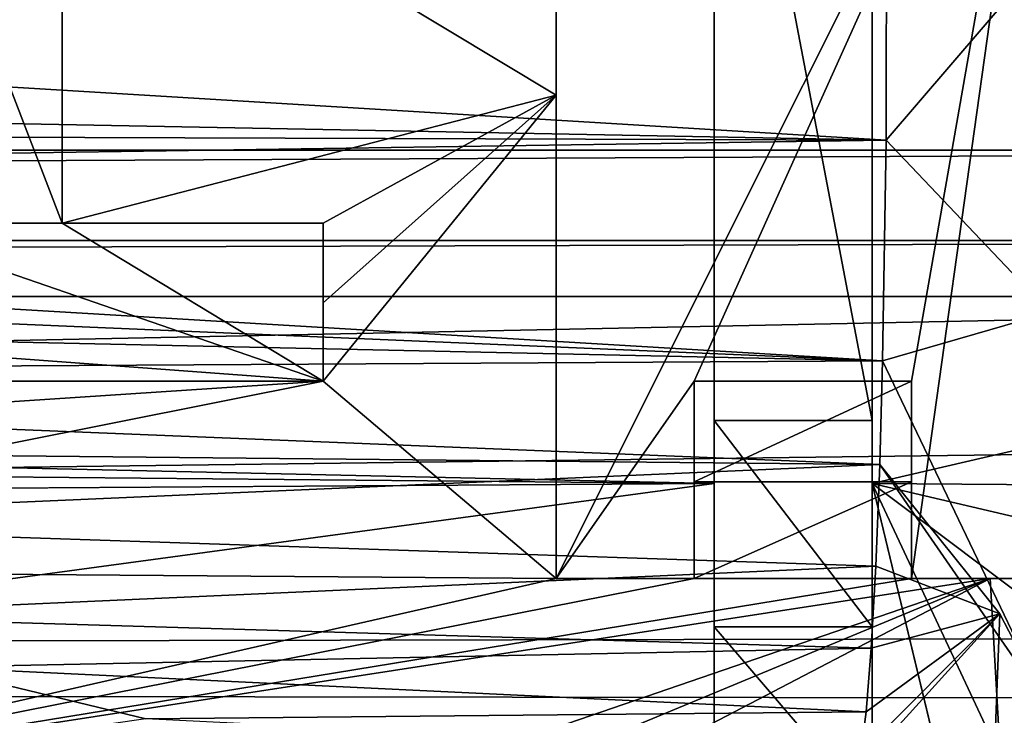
# Model space of a CAD drawing. Extents: x -65 to 446, y -88 to 1318.
# Tile 26 of 229: x 39.78 to 44.77, y -84.79 to -81.27. Entities that reach past the tile are written whole.
import ezdxf

# ---------------------------------------------------------------- set-up
doc = ezdxf.new("R2010")
doc.units = 0
doc.header["$LTSCALE"] = 65.185185
for name, color, linetype in [('1007', 7, 'CONTINUOUS'), ('1024', 7, 'CONTINUOUS'), ('1031', 7, 'CONTINUOUS'), ('1060', 7, 'CONTINUOUS'), ('1066', 7, 'CONTINUOUS'), ('1138', 7, 'CONTINUOUS'), ('1159', 7, 'CONTINUOUS'), ('1171', 7, 'CONTINUOUS'), ('1177', 7, 'CONTINUOUS'), ('1270', 7, 'CONTINUOUS'), ('1304', 7, 'CONTINUOUS'), ('1314', 7, 'CONTINUOUS'), ('1323', 7, 'CONTINUOUS'), ('1340', 7, 'CONTINUOUS'), ('1381', 7, 'CONTINUOUS'), ('1409', 7, 'CONTINUOUS'), ('1432', 7, 'CONTINUOUS'), ('1450', 7, 'CONTINUOUS'), ('1475', 7, 'CONTINUOUS'), ('1489', 7, 'CONTINUOUS'), ('857', 7, 'CONTINUOUS'), ('875', 7, 'CONTINUOUS'), ('893', 7, 'CONTINUOUS'), ('901', 7, 'CONTINUOUS'), ('945', 7, 'CONTINUOUS'), ('963', 7, 'CONTINUOUS'), ('971', 7, 'CONTINUOUS'), ('983', 7, 'CONTINUOUS')]:
    doc.layers.add(name, color=color, linetype=linetype)

msp = doc.modelspace()

# ---------------------------------------------------------------- linework, layer by layer
at = {"layer": '1007', "color": 7, "linetype": 'CONTINUOUS'}
msp.add_3dface([(44.822, -86.265, -10.1611), (45, -84.1, -7.9758), (44.6985, -84.1, -8.029), (44.822, -86.265, -10.1611)], dxfattribs=at)
at = {"layer": '1024', "color": 7, "linetype": 'CONTINUOUS'}
for points in [[(44.1189, -84.0374, -10.639), (44.7476, -84.2788, -10.4159), (44.0956, -84.4531, -11.1771), (44.1189, -84.0374, -10.639)], [(44.7042, -85.3807, -13.0928), (44.0115, -85.0915, -13.1118), (44.7476, -84.2788, -10.4159), (44.7042, -85.3807, -13.0928)], [(44.7476, -84.2788, -10.4159), (44.0115, -85.0915, -13.1118), (44.0409, -84.9896, -12.4344), (44.7476, -84.2788, -10.4159)], [(44.0694, -84.7746, -11.7825), (44.7476, -84.2788, -10.4159), (44.0409, -84.9896, -12.4344), (44.0694, -84.7746, -11.7825)], [(44.0956, -84.4531, -11.1771), (44.7476, -84.2788, -10.4159), (44.0694, -84.7746, -11.7825), (44.0956, -84.4531, -11.1771)], [(45, -84.7665, -9.9651), (44.7042, -85.3807, -13.0928), (44.7476, -84.2788, -10.4159), (45, -84.7665, -9.9651)], [(44.7042, -85.3807, -13.0928), (45, -84.7665, -9.9651), (45, -85.6929, -11.393), (44.7042, -85.3807, -13.0928)]]:
    msp.add_3dface(points, dxfattribs=at)
at = {"layer": '1031', "color": 7, "linetype": 'CONTINUOUS'}
msp.add_3dface([(40.4226, -84.8113, -12.5134), (39.3213, -84.9701, -12.5923), (39.3373, -84.5484, -12.1703), (40.4226, -84.8113, -12.5134)], dxfattribs=at)
at = {"layer": '1060', "color": 7, "linetype": 'CONTINUOUS'}
for points in [[(43.2, -83.1, -3.3392), (43.2, -84.1, -3.2341), (43.2, -84.1, -8.2932), (43.2, -83.1, -3.3392)], [(43.2, -83.1, -3.3392), (43.2, -84.1, -8.2932), (43.2, -83.6111, -8.0389), (43.2, -83.1, -3.3392)], [(43.2, -83.1, -3.3392), (43.2, -83.6111, -8.0389), (43.2, -83.1, -7.8301), (43.2, -83.1, -3.3392)]]:
    msp.add_3dface(points, dxfattribs=at)
at = {"layer": '1066', "color": 7, "linetype": 'CONTINUOUS'}
for points in [[(31.6687, -83.1, -9.8634), (41.3208, -83.1, -8.1615), (30.5, -83.1, -4), (31.6687, -83.1, -9.8634)], [(30.5, -83.1, -4), (41.3208, -83.1, -8.1615), (41.3208, -83.1, -4), (30.5, -83.1, -4)]]:
    msp.add_3dface(points, dxfattribs=at)
at = {"layer": '1138', "color": 7, "linetype": 'CONTINUOUS'}
for points in [[(43.2, -84.1, -3.2341), (42.5, -84.1, -3.2341), (42.5, -84.1, -8.4166), (43.2, -84.1, -3.2341)], [(43.2, -84.1, -3.2341), (42.5, -84.1, -8.4166), (43.2, -84.1, -8.2932), (43.2, -84.1, -3.2341)]]:
    msp.add_3dface(points, dxfattribs=at)
at = {"layer": '1159', "color": 7, "linetype": 'CONTINUOUS'}
for points in [[(45, -84.1, -3.2341), (44.3, -84.1, -3.2341), (44.3, -84.1, -8.0992), (45, -84.1, -3.2341)], [(44.3, -84.1, -8.0992), (44.6985, -84.1, -8.029), (45, -84.1, -3.2341), (44.3, -84.1, -8.0992)], [(45, -84.1, -7.9758), (45, -84.1, -3.2341), (44.6985, -84.1, -8.029), (45, -84.1, -7.9758)]]:
    msp.add_3dface(points, dxfattribs=at)
at = {"layer": '1171', "color": 7, "linetype": 'CONTINUOUS'}
for points in [[(44.1708, -81.8797, -9.4217), (44.1728, -80.7036, -9.3642), (45, -80.9119, -8.3635), (44.1708, -81.8797, -9.4217)], [(45, -82.7525, -8.6416), (44.1708, -81.8797, -9.4217), (45, -80.9119, -8.3635), (45, -82.7525, -8.6416)], [(44.1535, -82.9972, -9.8265), (44.1708, -81.8797, -9.4217), (45, -82.7525, -8.6416), (44.1535, -82.9972, -9.8265)], [(45, -84.7665, -9.9651), (44.1535, -82.9972, -9.8265), (45, -82.7525, -8.6416), (45, -84.7665, -9.9651)], [(44.1535, -82.9972, -9.8265), (45, -84.7665, -9.9651), (44.1389, -83.5228, -10.1677), (44.1535, -82.9972, -9.8265)], [(44.7476, -84.2788, -10.4159), (44.1189, -84.0374, -10.639), (44.1389, -83.5228, -10.1677), (44.7476, -84.2788, -10.4159)], [(45, -84.7665, -9.9651), (44.7476, -84.2788, -10.4159), (44.1389, -83.5228, -10.1677), (45, -84.7665, -9.9651)]]:
    msp.add_3dface(points, dxfattribs=at)
at = {"layer": '1177', "color": 7, "linetype": 'CONTINUOUS'}
for points in [[(39, -79.7, -4), (39, -82.3, -4), (40, -82.3, -4), (39, -79.7, -4)], [(39, -79.7, -4), (40, -82.3, -4), (40, -79.7, -4), (39, -79.7, -4)], [(30.5, -83.1, -4), (41.3208, -83.1, -4), (30.5, -82.3, -4), (30.5, -83.1, -4)], [(30.5, -82.3, -4), (41.3208, -83.1, -4), (39, -82.3, -4), (30.5, -82.3, -4)], [(39, -82.3, -4), (41.3208, -83.1, -4), (40, -82.3, -4), (39, -82.3, -4)], [(40, -82.3, -4), (41.3208, -83.1, -4), (41.3208, -82.3, -4), (40, -82.3, -4)]]:
    msp.add_3dface(points, dxfattribs=at)
at = {"layer": '1270', "color": 7, "linetype": 'CONTINUOUS'}
for points in [[(44.3, -83.1, -3.3392), (43.2, -83.1, -3.3392), (43.2, -83.1, -7.8301), (44.3, -83.1, -3.3392)], [(44.3, -83.1, -3.3392), (43.2, -83.1, -7.8301), (44.3, -83.1, -7.6363), (44.3, -83.1, -3.3392)]]:
    msp.add_3dface(points, dxfattribs=at)
at = {"layer": '1304', "color": 7, "linetype": 'CONTINUOUS'}
for points in [[(44.1, -80.3537, 19.6422), (44.1, -83.6194, 5.6881), (44.1, -78.8, 19.4789), (44.1, -80.3537, 19.6422)], [(44.1, -78.8, 19.4789), (44.1, -83.6194, 5.6881), (44.1, -83.3, -1.5), (44.1, -78.8, 19.4789)], [(44.1, -78.8, -1.5), (44.1, -78.8, 19.4789), (44.1, -83.3, -1.5), (44.1, -78.8, -1.5)], [(44.1, -85.2794, -8.5466), (44.1, -84.3439, -7.8858), (44.1, -83.3, -1.5), (44.1, -85.2794, -8.5466)], [(44.1, -83.6194, 5.6881), (44.1, -85.2794, -8.5466), (44.1, -83.3, -1.5), (44.1, -83.6194, 5.6881)], [(44.1, -84.3439, -7.8858), (44.1, -83.3, -7.4147), (44.1, -83.3, -1.5), (44.1, -84.3439, -7.8858)]]:
    msp.add_3dface(points, dxfattribs=at)
at = {"layer": '1314', "color": 7, "linetype": 'CONTINUOUS'}
for points in [[(-42.5, -80.3536, 19.6428), (43.3, -80.3537, 19.6422), (-42.5, -81.6759, 14.8064), (-42.5, -80.3536, 19.6428)], [(43.3, -80.3537, 19.6422), (43.3, -83.6194, 5.6881), (-42.5, -81.6759, 14.8064), (43.3, -80.3537, 19.6422)], [(-42.5, -81.6759, 14.8064), (43.3, -83.6194, 5.6881), (-42.5, -82.8047, 9.9219), (-42.5, -81.6759, 14.8064)], [(-42.5, -82.8047, 9.9219), (43.3, -83.6194, 5.6881), (-4.7025, -83.9318, 3.8174), (-42.5, -82.8047, 9.9219)], [(-4.7025, -83.9318, 3.8174), (43.3, -83.6194, 5.6881), (32.8954, -85.028, -5.1043), (-4.7025, -83.9318, 3.8174)], [(43.3, -83.6194, 5.6881), (43.3, -85.2794, -8.5466), (32.8954, -85.028, -5.1043), (43.3, -83.6194, 5.6881)]]:
    msp.add_3dface(points, dxfattribs=at)
at = {"layer": '1323', "color": 7, "linetype": 'CONTINUOUS'}
for points in [[(43.3, -79.1, -1.5), (44.1, -78.8, -1.5), (44.1, -83.3, -1.5), (43.3, -79.1, -1.5)], [(43.3, -83.3, -1.5), (43.3, -79.1, -1.5), (44.1, -83.3, -1.5), (43.3, -83.3, -1.5)]]:
    msp.add_3dface(points, dxfattribs=at)
at = {"layer": '1340', "color": 7, "linetype": 'CONTINUOUS'}
for points in [[(50.6573, -81.9304, 22.8245), (50.2327, -22.041, 16.5298), (30.5595, -64.2624, 20.9675), (50.6573, -81.9304, 22.8245)], [(29.3845, -68.2577, 21.3874), (50.6573, -81.9304, 22.8245), (30.5595, -64.2624, 20.9675), (29.3845, -68.2577, 21.3874)], [(25.6109, -69.9774, 21.5682), (50.6573, -81.9304, 22.8245), (29.3845, -68.2577, 21.3874), (25.6109, -69.9774, 21.5682)], [(-42.5, -81.9304, 22.8245), (50.6573, -81.9304, 22.8245), (25.6109, -69.9774, 21.5682), (-42.5, -81.9304, 22.8245)]]:
    msp.add_3dface(points, dxfattribs=at)
at = {"layer": '1381', "color": 7, "linetype": 'CONTINUOUS'}
for points in [[(50.6573, -81.9304, 22.8245), (-42.5, -81.9304, 22.8245), (-42.5, -82.3879, 22.7133), (50.6573, -81.9304, 22.8245)], [(50.6573, -81.9304, 22.8245), (-42.5, -82.3879, 22.7133), (50.6573, -82.3884, 22.713), (50.6573, -81.9304, 22.8245)], [(-42.5, -82.3879, 22.7133), (-42.5, -82.6719, 22.3363), (50.6573, -82.3884, 22.713), (-42.5, -82.3879, 22.7133)], [(-42.5, -82.6719, 22.3363), (50.6573, -82.6719, 22.3363), (50.6573, -82.3884, 22.713), (-42.5, -82.6719, 22.3363)]]:
    msp.add_3dface(points, dxfattribs=at)
at = {"layer": '1409', "color": 7, "linetype": 'CONTINUOUS'}
for points in [[(-42.5, -82.6719, 22.3363), (-42.5, -84.5722, 15.5903), (50.6573, -82.6719, 22.3363), (-42.5, -82.6719, 22.3363)], [(50.6573, -82.6719, 22.3363), (-42.5, -84.5722, 15.5903), (57.0877, -83.3184, 20.194), (50.6573, -82.6719, 22.3363)], [(57.0877, -83.3184, 20.194), (-42.5, -84.5722, 15.5903), (60.9604, -84.3755, 16.3591), (57.0877, -83.3184, 20.194)], [(60.9604, -84.3755, 16.3591), (-42.5, -84.5722, 15.5903), (61.8378, -84.7304, 14.9571), (60.9604, -84.3755, 16.3591)], [(-42.5, -84.5722, 15.5903), (-42.5, -86.1033, 8.751), (61.8378, -84.7304, 14.9571), (-42.5, -84.5722, 15.5903)], [(61.8378, -84.7304, 14.9571), (-42.5, -86.1033, 8.751), (64.4766, -86.2943, 7.7531), (61.8378, -84.7304, 14.9571)]]:
    msp.add_3dface(points, dxfattribs=at)
at = {"layer": '1432', "color": 7, "linetype": 'CONTINUOUS'}
for points in [[(43.3, -84.3439, -7.8858), (43.3, -83.3, -7.4147), (44.1, -84.3439, -7.8858), (43.3, -84.3439, -7.8858)], [(44.1, -84.3439, -7.8858), (43.3, -83.3, -7.4147), (44.1, -83.3, -7.4147), (44.1, -84.3439, -7.8858)], [(43.3, -85.2794, -8.5466), (43.3, -84.3439, -7.8858), (44.1, -85.2794, -8.5466), (43.3, -85.2794, -8.5466)], [(44.1, -85.2794, -8.5466), (43.3, -84.3439, -7.8858), (44.1, -84.3439, -7.8858), (44.1, -85.2794, -8.5466)]]:
    msp.add_3dface(points, dxfattribs=at)
at = {"layer": '1450', "color": 7, "linetype": 'CONTINUOUS'}
for points in [[(43.3, -83.6194, 5.6881), (43.3, -80.3537, 19.6422), (43.3, -79.1, 19.5104), (43.3, -83.6194, 5.6881)], [(43.3, -83.3, -1.5), (43.3, -83.6194, 5.6881), (43.3, -79.1, -1.5), (43.3, -83.3, -1.5)], [(43.3, -79.1, -1.5), (43.3, -83.6194, 5.6881), (43.3, -79.1, 19.5104), (43.3, -79.1, -1.5)], [(43.3, -83.3, -7.4147), (43.3, -83.6194, 5.6881), (43.3, -83.3, -1.5), (43.3, -83.3, -7.4147)], [(43.3, -83.6194, 5.6881), (43.3, -83.3, -7.4147), (43.3, -84.3439, -7.8858), (43.3, -83.6194, 5.6881)], [(43.3, -85.2794, -8.5466), (43.3, -83.6194, 5.6881), (43.3, -84.3439, -7.8858), (43.3, -85.2794, -8.5466)]]:
    msp.add_3dface(points, dxfattribs=at)
at = {"layer": '1475', "color": 7, "linetype": 'CONTINUOUS'}
for points in [[(43.3, -83.3, -7.4147), (43.3, -83.3, -1.5), (44.1, -83.3, -7.4147), (43.3, -83.3, -7.4147)], [(44.1, -83.3, -7.4147), (43.3, -83.3, -1.5), (44.1, -83.3, -1.5), (44.1, -83.3, -7.4147)]]:
    msp.add_3dface(points, dxfattribs=at)
at = {"layer": '1489', "color": 7, "linetype": 'CONTINUOUS'}
for points in [[(44.1, -80.3537, 19.6422), (55.9, -80.8773, 17.8165), (44.1, -83.6194, 5.6881), (44.1, -80.3537, 19.6422)], [(55.9, -80.8773, 17.8165), (55.9, -83.7065, 5.1836), (44.1, -83.6194, 5.6881), (55.9, -80.8773, 17.8165)], [(44.5, -85.2794, -8.5466), (44.1, -85.2794, -8.5466), (44.1, -83.6194, 5.6881), (44.5, -85.2794, -8.5466)], [(44.5, -85.2784, -8.5296), (44.5, -85.2794, -8.5466), (44.1, -83.6194, 5.6881), (44.5, -85.2784, -8.5296)], [(44.8226, -85.162, -6.7771), (44.5, -85.2784, -8.5296), (44.1, -83.6194, 5.6881), (44.8226, -85.162, -6.7771)], [(49.5, -84.8833, -3.5494), (45.9678, -85.0194, -5.0051), (44.1, -83.6194, 5.6881), (49.5, -84.8833, -3.5494)], [(55.9, -83.7065, 5.1836), (49.5, -84.8833, -3.5494), (44.1, -83.6194, 5.6881), (55.9, -83.7065, 5.1836)], [(45.9678, -85.0194, -5.0051), (44.8226, -85.162, -6.7771), (44.1, -83.6194, 5.6881), (45.9678, -85.0194, -5.0051)]]:
    msp.add_3dface(points, dxfattribs=at)
at = {"layer": '857', "color": 7, "linetype": 'CONTINUOUS'}
for points in [[(44.3, -84.1, -3.2341), (44.3, -83.1, -3.3392), (44.3, -83.1, -7.6363), (44.3, -84.1, -3.2341)], [(44.3, -84.1, -3.2341), (44.3, -83.1, -7.6363), (44.3, -83.6111, -7.8449), (44.3, -84.1, -3.2341)], [(44.3, -84.1, -3.2341), (44.3, -83.6111, -7.8449), (44.3, -84.1, -8.0992), (44.3, -84.1, -3.2341)]]:
    msp.add_3dface(points, dxfattribs=at)
at = {"layer": '875', "color": 7, "linetype": 'CONTINUOUS'}
for points in [[(42.5, -84.1, -3.2341), (42.5, -79.1, -3.7596), (42.5, -81.6511, -7.6343), (42.5, -84.1, -3.2341)], [(42.5, -79.1, -3.7596), (42.5, -79.1, -7.9536), (42.5, -81.6511, -7.6343), (42.5, -79.1, -3.7596)], [(42.5, -84.1, -3.2341), (42.5, -81.6511, -7.6343), (42.5, -84.1, -8.4166), (42.5, -84.1, -3.2341)]]:
    msp.add_3dface(points, dxfattribs=at)
at = {"layer": '893', "color": 7, "linetype": 'CONTINUOUS'}
for points in [[(40, -82.3, -8.1713), (40, -80.145, -8.1265), (40, -79.7, -4), (40, -82.3, -8.1713)], [(40, -82.3, -4), (40, -82.3, -8.1713), (40, -79.7, -4), (40, -82.3, -4)]]:
    msp.add_3dface(points, dxfattribs=at)
at = {"layer": '901', "color": 7, "linetype": 'CONTINUOUS'}
for points in [[(42.5, -81.6511, -7.6343), (42.5, -79.1, -7.9536), (40, -80.145, -8.1265), (42.5, -81.6511, -7.6343)], [(40, -82.3, -8.1713), (42.5, -81.6511, -7.6343), (40, -80.145, -8.1265), (40, -82.3, -8.1713)], [(41.3208, -82.3, -7.9384), (42.5, -81.6511, -7.6343), (40, -82.3, -8.1713), (41.3208, -82.3, -7.9384)], [(42.5, -84.1, -8.4166), (42.5, -81.6511, -7.6343), (41.3208, -83.1, -8.1615), (42.5, -84.1, -8.4166)], [(41.3208, -83.1, -8.1615), (42.5, -81.6511, -7.6343), (41.3208, -82.7031, -8.0359), (41.3208, -83.1, -8.1615)], [(41.3208, -82.7031, -8.0359), (42.5, -81.6511, -7.6343), (41.3208, -82.3, -7.9384), (41.3208, -82.7031, -8.0359)], [(31.6687, -83.1, -9.8634), (33.8368, -83.5937, -9.6818), (41.3208, -83.1, -8.1615), (31.6687, -83.1, -9.8634)], [(33.8368, -83.5937, -9.6818), (36.5356, -84.0535, -9.4416), (41.3208, -83.1, -8.1615), (33.8368, -83.5937, -9.6818)], [(36.5356, -84.0535, -9.4416), (42.5, -84.1, -8.4166), (41.3208, -83.1, -8.1615), (36.5356, -84.0535, -9.4416)], [(43.2, -83.1, -7.8301), (43.2, -83.6111, -8.0389), (44.3, -83.1, -7.6363), (43.2, -83.1, -7.8301)], [(44.3, -83.1, -7.6363), (43.2, -83.6111, -8.0389), (44.3, -83.6111, -7.8449), (44.3, -83.1, -7.6363)], [(43.2, -83.6111, -8.0389), (43.2, -84.1, -8.2932), (44.3, -83.6111, -7.8449), (43.2, -83.6111, -8.0389)], [(44.3, -83.6111, -7.8449), (43.2, -84.1, -8.2932), (44.3, -84.1, -8.0992), (44.3, -83.6111, -7.8449)], [(36.5356, -84.0535, -9.4416), (37.8878, -85.1507, -10.0036), (42.5, -84.1, -8.4166), (36.5356, -84.0535, -9.4416)], [(37.8878, -85.1507, -10.0036), (39.3532, -85.9345, -10.6225), (44.6985, -84.1, -8.029), (37.8878, -85.1507, -10.0036)], [(37.8878, -85.1507, -10.0036), (44.6985, -84.1, -8.029), (44.3, -84.1, -8.0992), (37.8878, -85.1507, -10.0036)], [(42.5, -84.1, -8.4166), (37.8878, -85.1507, -10.0036), (43.2, -84.1, -8.2932), (42.5, -84.1, -8.4166)], [(43.2, -84.1, -8.2932), (37.8878, -85.1507, -10.0036), (44.3, -84.1, -8.0992), (43.2, -84.1, -8.2932)], [(44.6985, -84.1, -8.029), (39.3532, -85.9345, -10.6225), (40.2198, -85.9596, -10.5045), (44.6985, -84.1, -8.029)], [(41.0863, -85.9848, -10.3867), (44.6985, -84.1, -8.029), (40.2198, -85.9596, -10.5045), (41.0863, -85.9848, -10.3867)], [(44.822, -86.265, -10.1611), (44.6985, -84.1, -8.029), (41.0863, -85.9848, -10.3867), (44.822, -86.265, -10.1611)]]:
    msp.add_3dface(points, dxfattribs=at)
at = {"layer": '945', "color": 7, "linetype": 'CONTINUOUS'}
for points in [[(27.2264, -80.8501, -12.3405), (44.1728, -80.7036, -9.3642), (44.1708, -81.8797, -9.4217), (27.2264, -80.8501, -12.3405)], [(27.9472, -81.5726, -12.2336), (27.2264, -80.8501, -12.3405), (44.1708, -81.8797, -9.4217), (27.9472, -81.5726, -12.2336)], [(28.4473, -81.8273, -12.184), (27.9472, -81.5726, -12.2336), (44.1708, -81.8797, -9.4217), (28.4473, -81.8273, -12.184)], [(29.1322, -82.1018, -12.1241), (28.4473, -81.8273, -12.184), (44.1708, -81.8797, -9.4217), (29.1322, -82.1018, -12.1241)], [(29.1322, -82.1018, -12.1241), (44.1708, -81.8797, -9.4217), (44.1535, -82.9972, -9.8265), (29.1322, -82.1018, -12.1241)], [(30.0471, -82.398, -12.0517), (29.1322, -82.1018, -12.1241), (44.1535, -82.9972, -9.8265), (30.0471, -82.398, -12.0517)], [(31.25, -82.718, -11.965), (30.0471, -82.398, -12.0517), (44.1535, -82.9972, -9.8265), (31.25, -82.718, -11.965)], [(32.8188, -83.0624, -11.861), (31.25, -82.718, -11.965), (44.1535, -82.9972, -9.8265), (32.8188, -83.0624, -11.861)], [(32.8188, -83.0624, -11.861), (44.1535, -82.9972, -9.8265), (44.1389, -83.5228, -10.1677), (32.8188, -83.0624, -11.861)], [(34.8508, -83.4297, -11.7367), (32.8188, -83.0624, -11.861), (44.1389, -83.5228, -10.1677), (34.8508, -83.4297, -11.7367)], [(37.4708, -83.8138, -11.5877), (34.8508, -83.4297, -11.7367), (44.1389, -83.5228, -10.1677), (37.4708, -83.8138, -11.5877)], [(44.1189, -84.0374, -10.639), (37.4708, -83.8138, -11.5877), (44.1389, -83.5228, -10.1677), (44.1189, -84.0374, -10.639)], [(38.5443, -84.2878, -11.9209), (37.4708, -83.8138, -11.5877), (44.1189, -84.0374, -10.639), (38.5443, -84.2878, -11.9209)], [(38.5443, -84.2878, -11.9209), (44.1189, -84.0374, -10.639), (44.0956, -84.4531, -11.1771), (38.5443, -84.2878, -11.9209)], [(39.3373, -84.5484, -12.1703), (38.5443, -84.2878, -11.9209), (44.0956, -84.4531, -11.1771), (39.3373, -84.5484, -12.1703)], [(39.3373, -84.5484, -12.1703), (44.0956, -84.4531, -11.1771), (44.0694, -84.7746, -11.7825), (39.3373, -84.5484, -12.1703)], [(40.4226, -84.8113, -12.5134), (39.3373, -84.5484, -12.1703), (44.0694, -84.7746, -11.7825), (40.4226, -84.8113, -12.5134)], [(40.4226, -84.8113, -12.5134), (44.0694, -84.7746, -11.7825), (44.0409, -84.9896, -12.4344), (40.4226, -84.8113, -12.5134)]]:
    msp.add_3dface(points, dxfattribs=at)
at = {"layer": '963', "color": 7, "linetype": 'CONTINUOUS'}
for points in [[(43.2, -83.1, -3.3392), (45, -79.1, -3.7596), (42.5, -84.1, -3.2341), (43.2, -83.1, -3.3392)], [(42.5, -84.1, -3.2341), (45, -79.1, -3.7596), (42.5, -79.1, -3.7596), (42.5, -84.1, -3.2341)], [(44.3, -83.1, -3.3392), (45, -79.1, -3.7596), (43.2, -83.1, -3.3392), (44.3, -83.1, -3.3392)], [(45, -84.1, -3.2341), (45, -79.1, -3.7596), (44.3, -84.1, -3.2341), (45, -84.1, -3.2341)], [(44.3, -84.1, -3.2341), (45, -79.1, -3.7596), (44.3, -83.1, -3.3392), (44.3, -84.1, -3.2341)], [(43.2, -84.1, -3.2341), (43.2, -83.1, -3.3392), (42.5, -84.1, -3.2341), (43.2, -84.1, -3.2341)]]:
    msp.add_3dface(points, dxfattribs=at)
at = {"layer": '971', "color": 7, "linetype": 'CONTINUOUS'}
for points in [[(41.3208, -83.1, -8.1615), (41.3208, -82.7031, -8.0359), (41.3208, -82.3, -4), (41.3208, -83.1, -8.1615)], [(41.3208, -83.1, -4), (41.3208, -83.1, -8.1615), (41.3208, -82.3, -4), (41.3208, -83.1, -4)], [(41.3208, -82.7031, -8.0359), (41.3208, -82.3, -7.9384), (41.3208, -82.3, -4), (41.3208, -82.7031, -8.0359)]]:
    msp.add_3dface(points, dxfattribs=at)
at = {"layer": '983', "color": 7, "linetype": 'CONTINUOUS'}
for points in [[(41.3208, -82.3, -7.9384), (40, -82.3, -8.1713), (40, -82.3, -4), (41.3208, -82.3, -7.9384)], [(41.3208, -82.3, -7.9384), (40, -82.3, -4), (41.3208, -82.3, -4), (41.3208, -82.3, -7.9384)]]:
    msp.add_3dface(points, dxfattribs=at)

doc.saveas('drawing.dxf')
